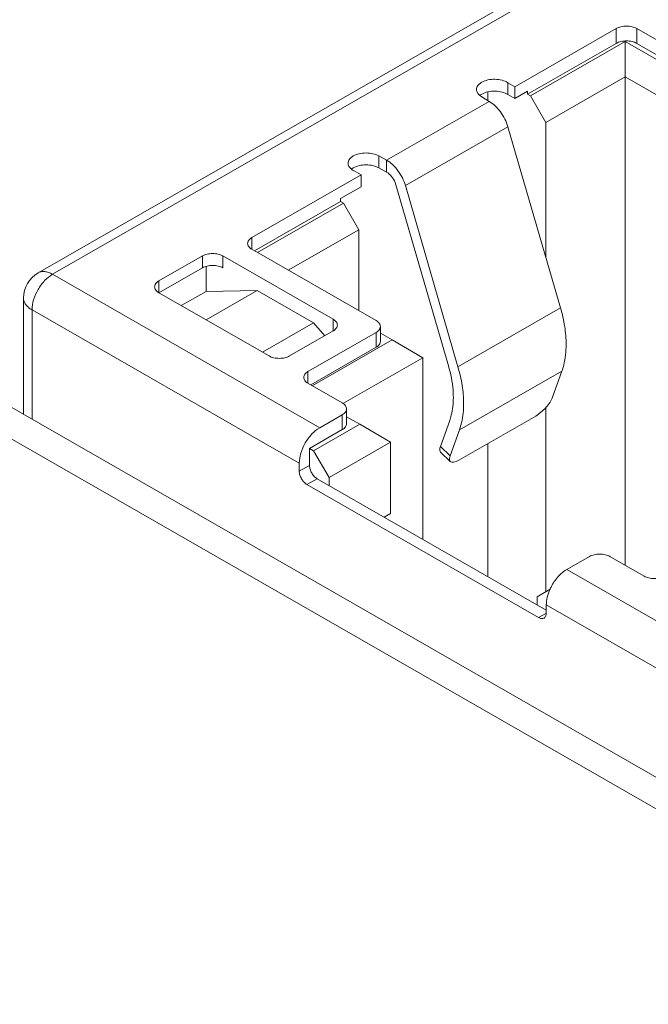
# Model space of a CAD drawing. Header units: centimetres. Extents: x -24.5 to 49.7, y -16.6 to 18.4.
# Tile 164 of 248: x -13.047 to -12.438, y -5.229 to -4.275. Entities that reach past the tile are written whole.
import ezdxf

# ---------------------------------------------------------------- set-up
doc = ezdxf.new("R2010")
doc.units = ezdxf.units.CM
doc.header["$MEASUREMENT"] = 0
doc.layers.add('layer 1', color=7, linetype='Continuous')

msp = doc.modelspace()

# ---------------------------------------------------------------- linework, layer by layer
at = {"layer": 'layer 1', "color": 1, "lineweight": 0}
msp.add_open_spline([(24.98821, 18.39808), (24.98821, 18.39808), (24.98821, -16.60193), (24.98821, -16.60193), (24.98821, -16.60193), (-24.51772, -16.60193), (-24.51772, -16.60193), (-24.51772, -16.60193), (-24.51772, 18.39808), (-24.51772, 18.39808), (-24.51772, 18.39808), (24.98821, 18.39808), (24.98821, 18.39808)], degree=3, knots=[0, 0, 0, 0, 0.25, 0.25, 0.25, 0.5, 0.5, 0.5, 0.75, 0.75, 0.75, 1, 1, 1, 1], dxfattribs=at)
at = {"layer": 'layer 1', "color": 5, "lineweight": 0}
msp.add_open_spline([(-23.26688, 17.18067), (-23.26688, 17.18067), (-23.26688, -15.60944), (-23.26688, -15.60944), (-23.26688, -15.60944), (23.98644, -15.60944), (23.98644, -15.60944)], degree=3, knots=[0, 0, 0, 0, 0.5, 0.5, 0.5, 1, 1, 1, 1], dxfattribs=at)
at = {"layer": 'layer 1', "lineweight": 9}
for points in [[(-14.64207, -4.56388), (-14.64207, -4.56388), (-12.898, -3.56352), (-12.898, -3.56352)], [(-12.891, -3.5642), (-12.891, -3.5642), (-14.63508, -4.56456), (-14.63508, -4.56456)], [(-14.2711, -4.77902), (-14.2711, -4.77902), (-12.5171, -3.77296), (-12.5171, -3.77296)], [(-14.24005, -4.79684), (-14.24005, -4.79684), (-12.48604, -3.79077), (-12.48604, -3.79077)], [(-12.4761, -3.81944), (-12.4761, -3.81944), (-14.22018, -4.81981), (-14.22018, -4.81981)], [(-12.23948, -4.06748), (-12.23948, -4.06748), (-13.02954, -4.52064), (-13.02954, -4.52064)], [(-12.2255, -4.06884), (-12.2255, -4.06884), (-13.01555, -4.522), (-13.01555, -4.522)], [(-12.56736, -4.34017), (-12.56736, -4.34017), (-12.46897, -4.28373), (-12.46897, -4.28373)], [(-12.46897, -4.29813), (-12.46897, -4.29813), (-12.46897, -4.28373), (-12.46897, -4.28373)], [(-12.4491, -4.28373), (-12.4491, -4.28373), (-12.4491, -4.29813), (-12.4491, -4.29813)], [(-12.4491, -4.28373), (-12.4491, -4.28373), (-11.8424, -4.63173), (-11.8424, -4.63173)], [(-12.55494, -4.34743), (-12.55494, -4.34743), (-12.46897, -4.29813), (-12.46897, -4.29813)], [(-12.5522, -4.349), (-12.5522, -4.349), (-12.46028, -4.29627), (-12.46028, -4.29627)], [(-12.46028, -4.80401), (-12.46028, -4.80401), (-12.46028, -4.29627), (-12.46028, -4.29627)], [(-12.46028, -4.29627), (-12.46028, -4.29627), (-11.84898, -4.6469), (-11.84898, -4.6469)], [(-12.4491, -4.29813), (-12.4491, -4.29813), (-11.84501, -4.64462), (-11.84501, -4.64462)], [(-12.5373, -4.37482), (-12.5373, -4.37482), (-12.46028, -4.33064), (-12.46028, -4.33064)], [(-12.46028, -4.33064), (-12.46028, -4.33064), (-11.87894, -4.66408), (-11.87894, -4.66408)], [(-12.57405, -4.33633), (-12.57405, -4.33633), (-12.57405, -4.34784), (-12.57405, -4.34784)], [(-12.57405, -4.33633), (-12.57405, -4.33633), (-12.56736, -4.34017), (-12.56736, -4.34017)], [(-12.56736, -4.35168), (-12.56736, -4.35168), (-12.56736, -4.34017), (-12.56736, -4.34017)], [(-12.60105, -4.3485), (-12.60111, -4.34855), (-12.60117, -4.34859), (-12.60122, -4.34864)], [(-12.60119, -4.34876), (-12.60084, -4.34904), (-12.60049, -4.3493), (-12.60012, -4.34954)], [(-12.6008, -4.34831), (-12.60089, -4.34838), (-12.60097, -4.34844), (-12.60105, -4.3485)], [(-12.60012, -4.34954), (-12.59988, -4.34969), (-12.59963, -4.34984), (-12.59938, -4.34999)], [(-12.5922, -4.35442), (-12.5922, -4.35442), (-12.59938, -4.34999), (-12.59938, -4.34999)], [(-12.59344, -4.35365), (-12.59344, -4.35365), (-12.59344, -4.34526), (-12.59344, -4.34526)], [(-12.57405, -4.34784), (-12.57405, -4.34784), (-12.56736, -4.35168), (-12.56736, -4.35168)], [(-12.56736, -4.35168), (-12.56736, -4.35168), (-12.55494, -4.34455), (-12.55494, -4.34455)], [(-12.55494, -4.34743), (-12.55494, -4.34743), (-12.55494, -4.34455), (-12.55494, -4.34455)], [(-12.55494, -4.34743), (-12.55494, -4.34743), (-12.5522, -4.349), (-12.5522, -4.349)], [(-12.5522, -4.349), (-12.5522, -4.349), (-12.5373, -4.37482), (-12.5373, -4.37482)], [(-12.69158, -4.41142), (-12.69158, -4.41142), (-12.5922, -4.35442), (-12.5922, -4.35442)], [(-12.57406, -4.37901), (-12.57406, -4.37901), (-12.67343, -4.43601), (-12.67343, -4.43601)], [(-12.52304, -4.55455), (-12.52304, -4.55455), (-12.57406, -4.37901), (-12.57406, -4.37901)], [(-12.5373, -4.37482), (-12.5373, -4.37482), (-12.5373, -4.50549), (-12.5373, -4.50549)], [(-12.69931, -4.4073), (-12.69931, -4.4073), (-12.69931, -4.41882), (-12.69931, -4.41882)], [(-12.69931, -4.4073), (-12.69931, -4.4073), (-12.69158, -4.41142), (-12.69158, -4.41142)], [(-12.69158, -4.42293), (-12.69158, -4.42293), (-12.69158, -4.41142), (-12.69158, -4.41142)], [(-12.82227, -4.48637), (-12.82227, -4.48637), (-12.71642, -4.42567), (-12.71642, -4.42567)], [(-12.72534, -4.41975), (-12.72547, -4.41984), (-12.72559, -4.41994), (-12.72572, -4.42004)], [(-12.72505, -4.41954), (-12.72514, -4.41961), (-12.72524, -4.41968), (-12.72534, -4.41975)], [(-12.7239, -4.41882), (-12.72429, -4.41903), (-12.72467, -4.41928), (-12.72505, -4.41954)], [(-12.7239, -4.4214), (-12.72365, -4.42156), (-12.72338, -4.4217), (-12.72311, -4.42183)], [(-12.71642, -4.42567), (-12.71642, -4.42567), (-12.72311, -4.42183), (-12.72311, -4.42183)], [(-12.71642, -4.43718), (-12.71642, -4.43718), (-12.71642, -4.42567), (-12.71642, -4.42567)], [(-12.69931, -4.41882), (-12.69931, -4.41882), (-12.69158, -4.42293), (-12.69158, -4.42293)], [(-12.7363, -4.44858), (-12.7363, -4.44858), (-12.71642, -4.43718), (-12.71642, -4.43718)], [(-12.63163, -4.61058), (-12.63163, -4.61058), (-12.68326, -4.43293), (-12.68326, -4.43293)], [(-12.67343, -4.43601), (-12.67343, -4.43601), (-12.62242, -4.61155), (-12.62242, -4.61155)], [(-12.81965, -4.49927), (-12.81965, -4.49927), (-12.7363, -4.45146), (-12.7363, -4.45146)], [(-12.81693, -4.50084), (-12.81693, -4.50084), (-12.73357, -4.45302), (-12.73357, -4.45302)], [(-12.7363, -4.45146), (-12.7363, -4.45146), (-12.7363, -4.44858), (-12.7363, -4.44858)], [(-12.7363, -4.45146), (-12.7363, -4.45146), (-12.73357, -4.45302), (-12.73357, -4.45302)], [(-12.71866, -4.47885), (-12.71866, -4.47885), (-12.73357, -4.45302), (-12.73357, -4.45302)], [(-12.78696, -4.51802), (-12.78696, -4.51802), (-12.71866, -4.47885), (-12.71866, -4.47885)], [(-12.71866, -4.47885), (-12.71866, -4.47885), (-12.71866, -4.5572), (-12.71866, -4.5572)], [(-12.82227, -4.48637), (-12.82227, -4.48637), (-12.82227, -4.49777), (-12.82227, -4.49777)], [(-12.70177, -4.56689), (-12.70177, -4.56689), (-12.82227, -4.49777), (-12.82227, -4.49777)], [(-12.91244, -4.52841), (-12.91244, -4.52841), (-12.87021, -4.50419), (-12.87021, -4.50419)], [(-12.87021, -4.5157), (-12.87021, -4.5157), (-12.87021, -4.50419), (-12.87021, -4.50419)], [(-12.85034, -4.50419), (-12.85034, -4.50419), (-12.85034, -4.5157), (-12.85034, -4.5157)], [(-12.85034, -4.50419), (-12.85034, -4.50419), (-12.74351, -4.56546), (-12.74351, -4.56546)], [(-13.02954, -4.52064), (-13.03827, -4.52565), (-13.04366, -4.53495), (-13.04366, -4.54502)], [(-13.01555, -4.522), (-13.01555, -4.522), (-12.75642, -4.67063), (-12.75642, -4.67063)], [(-12.91244, -4.53993), (-12.91244, -4.53993), (-12.87021, -4.5157), (-12.87021, -4.5157)], [(-12.86673, -4.53853), (-12.86673, -4.53853), (-12.86673, -4.51425), (-12.86673, -4.51425)], [(-12.91244, -4.52841), (-12.91244, -4.52841), (-12.91244, -4.53993), (-12.91244, -4.53993)], [(-12.80562, -4.60109), (-12.80562, -4.60109), (-12.91244, -4.53981), (-12.91244, -4.53981)], [(-12.89071, -4.55228), (-12.89071, -4.55228), (-12.86673, -4.53853), (-12.86673, -4.53853)], [(-12.81704, -4.53767), (-12.81704, -4.53767), (-12.86673, -4.53853), (-12.86673, -4.53853)], [(-12.86661, -4.5661), (-12.86661, -4.5661), (-12.81704, -4.53767), (-12.81704, -4.53767)], [(-12.81704, -4.53767), (-12.81704, -4.53767), (-12.76239, -4.56902), (-12.76239, -4.56902)], [(-13.04366, -4.54502), (-13.04366, -4.54502), (-13.04366, -4.65774), (-13.04366, -4.65774)], [(-13.03542, -4.55643), (-13.03542, -4.55643), (-13.03542, -4.66246), (-13.03542, -4.66246)], [(-12.7763, -4.70506), (-12.7763, -4.70506), (-13.03542, -4.55643), (-13.03542, -4.55643)], [(-12.62242, -4.61155), (-12.62242, -4.61155), (-12.52304, -4.55455), (-12.52304, -4.55455)], [(-12.81195, -4.59745), (-12.81195, -4.59745), (-12.76239, -4.56902), (-12.76239, -4.56902)], [(-12.75164, -4.58153), (-12.75164, -4.58153), (-12.76239, -4.56902), (-12.76239, -4.56902)], [(-12.74351, -4.57697), (-12.74351, -4.57697), (-12.74351, -4.56546), (-12.74351, -4.56546)], [(-12.74351, -4.57686), (-12.74351, -4.57686), (-12.78574, -4.60109), (-12.78574, -4.60109)], [(-12.76786, -4.61619), (-12.76786, -4.61619), (-12.70177, -4.57829), (-12.70177, -4.57829)], [(-12.70177, -4.59268), (-12.70177, -4.59268), (-12.70177, -4.57829), (-12.70177, -4.57829)], [(-12.69765, -4.58698), (-12.69765, -4.58698), (-12.69765, -4.57259), (-12.69765, -4.57259)], [(-12.68636, -4.58555), (-12.68636, -4.58555), (-12.69765, -4.57908), (-12.69765, -4.57908)], [(-12.76376, -4.62994), (-12.76376, -4.62994), (-12.68636, -4.58555), (-12.68636, -4.58555)], [(-12.65655, -4.60282), (-12.65655, -4.60282), (-12.68636, -4.58555), (-12.68636, -4.58555)], [(-12.76525, -4.62909), (-12.76525, -4.62909), (-12.70177, -4.59268), (-12.70177, -4.59268)], [(-12.73355, -4.64698), (-12.73355, -4.64698), (-12.65655, -4.60282), (-12.65655, -4.60282)], [(-12.65655, -4.77879), (-12.65655, -4.77879), (-12.65655, -4.60282), (-12.65655, -4.60282)], [(-12.76786, -4.61619), (-12.76786, -4.61619), (-12.76786, -4.62759), (-12.76786, -4.62759)], [(-12.52167, -4.61585), (-12.52167, -4.61585), (-12.62105, -4.67284), (-12.62105, -4.67284)], [(-12.53065, -4.64091), (-12.53065, -4.64091), (-12.52167, -4.61585), (-12.52167, -4.61585)], [(-12.73456, -4.64669), (-12.73456, -4.64669), (-12.76786, -4.62759), (-12.76786, -4.62759)], [(-13.08406, -4.63457), (-13.08406, -4.63457), (-9.37539, -6.76178), (-9.37539, -6.76178)], [(-13.12951, -4.63898), (-13.12951, -4.63898), (-9.40196, -6.77701), (-9.40196, -6.77701)], [(-12.73044, -4.66678), (-12.73044, -4.66678), (-12.73044, -4.65239), (-12.73044, -4.65239)], [(-12.5373, -4.65102), (-12.5373, -4.65102), (-12.5373, -4.82959), (-12.5373, -4.82959)], [(-12.73456, -4.65809), (-12.73456, -4.65809), (-12.75642, -4.67063), (-12.75642, -4.67063)], [(-12.73456, -4.67248), (-12.73456, -4.67248), (-12.73456, -4.65809), (-12.73456, -4.65809)], [(-12.73044, -4.66002), (-12.73044, -4.66002), (-12.71767, -4.66735), (-12.71767, -4.66735)], [(-12.63942, -4.68877), (-12.63942, -4.68877), (-12.63044, -4.66371), (-12.63044, -4.66371)], [(-12.62165, -4.70207), (-12.62165, -4.70207), (-12.54711, -4.65932), (-12.54711, -4.65932)], [(-12.76637, -4.69072), (-12.76637, -4.69072), (-12.73456, -4.67248), (-12.73456, -4.67248)], [(-12.71767, -4.66735), (-12.71767, -4.66735), (-12.76239, -4.693), (-12.76239, -4.693)], [(-12.71767, -4.66735), (-12.71767, -4.66735), (-12.68785, -4.68461), (-12.68785, -4.68461)], [(-12.62105, -4.67284), (-12.62105, -4.67284), (-12.63003, -4.69791), (-12.63003, -4.69791)], [(-12.68785, -4.68461), (-12.68785, -4.68461), (-12.74748, -4.71881), (-12.74748, -4.71881)], [(-12.68785, -4.75369), (-12.68785, -4.75369), (-12.68785, -4.68461), (-12.68785, -4.68461)], [(-12.76637, -4.70717), (-12.76637, -4.70717), (-12.76637, -4.69072), (-12.76637, -4.69072)], [(-12.76637, -4.69072), (-12.76637, -4.69072), (-12.76239, -4.693), (-12.76239, -4.693)], [(-12.76239, -4.693), (-12.76239, -4.693), (-12.74748, -4.71881), (-12.74748, -4.71881)], [(-12.63003, -4.69791), (-12.63003, -4.69791), (-12.63942, -4.68877), (-12.63942, -4.68877)], [(-12.63925, -4.69424), (-12.63925, -4.69424), (-12.62985, -4.70338), (-12.62985, -4.70338)], [(-12.59344, -4.81499), (-12.59344, -4.81499), (-12.59344, -4.68589), (-12.59344, -4.68589)], [(-12.7763, -4.70506), (-12.7763, -4.70506), (-12.7763, -4.71287), (-12.7763, -4.71287)], [(-12.7763, -4.71287), (-12.7763, -4.71287), (-12.76637, -4.70717), (-12.76637, -4.70717)], [(-12.75891, -4.72008), (-12.75891, -4.72008), (-12.76885, -4.72578), (-12.76885, -4.72578)], [(-12.5368, -4.84748), (-12.5368, -4.84748), (-12.75891, -4.72008), (-12.75891, -4.72008)], [(-12.74748, -4.72664), (-12.74748, -4.72664), (-12.74748, -4.71881), (-12.74748, -4.71881)], [(-12.54425, -4.85461), (-12.54425, -4.85461), (-12.76885, -4.72578), (-12.76885, -4.72578)], [(-12.69409, -4.75727), (-12.69409, -4.75727), (-12.68785, -4.75369), (-12.68785, -4.75369)], [(-12.49506, -4.79546), (-12.49506, -4.79546), (-12.51693, -4.808), (-12.51693, -4.808)], [(-12.44189, -4.81456), (-12.44189, -4.81456), (-12.47519, -4.79546), (-12.47519, -4.79546)], [(-12.51693, -4.808), (-12.51693, -4.808), (-12.2578, -4.95663), (-12.2578, -4.95663)], [(-12.54574, -4.83453), (-12.54574, -4.83453), (-12.53317, -4.82717), (-12.53317, -4.82717)], [(-12.533, -4.8267), (-12.53307, -4.82686), (-12.53314, -4.827), (-12.53321, -4.82716)], [(-12.5322, -4.82505), (-12.53248, -4.8256), (-12.53274, -4.82615), (-12.533, -4.8267)], [(-12.54574, -4.84235), (-12.54574, -4.84235), (-12.54574, -4.83453), (-12.54574, -4.83453)], [(-12.5368, -4.85024), (-12.5368, -4.85024), (-12.5368, -4.84243), (-12.5368, -4.84243)], [(-12.27768, -4.99106), (-12.27768, -4.99106), (-12.5368, -4.84243), (-12.5368, -4.84243)], [(-12.54425, -4.85461), (-12.54425, -4.85461), (-12.53676, -4.8503), (-12.53676, -4.8503)]]:
    msp.add_open_spline(points, degree=3, dxfattribs=at)
for points, knots in [([(-12.4491, -4.28373), (-12.45051, -4.28293), (-12.45207, -4.28236), (-12.45366, -4.28198), (-12.45543, -4.28157), (-12.45723, -4.28137), (-12.45904, -4.28137), (-12.46084, -4.28137), (-12.46265, -4.28157), (-12.46441, -4.28198), (-12.466, -4.28236), (-12.46756, -4.28293), (-12.46897, -4.28373)], [0, 0, 0, 0, 0.25, 0.25, 0.25, 0.5, 0.5, 0.5, 0.75, 0.75, 0.75, 1, 1, 1, 1]), ([(-12.46897, -4.29813), (-12.46756, -4.29732), (-12.466, -4.29676), (-12.46441, -4.29638), (-12.46265, -4.29596), (-12.46084, -4.29576), (-12.45904, -4.29576), (-12.45723, -4.29576), (-12.45543, -4.29596), (-12.45366, -4.29638), (-12.45207, -4.29676), (-12.45051, -4.29732), (-12.4491, -4.29813)], [0, 0, 0, 0, 0.25, 0.25, 0.25, 0.5, 0.5, 0.5, 0.75, 0.75, 0.75, 1, 1, 1, 1]), ([(-12.59938, -4.33588), (-12.60015, -4.33632), (-12.60087, -4.33682), (-12.60155, -4.33739), (-12.60214, -4.3379), (-12.60269, -4.33848), (-12.60316, -4.33911), (-12.60356, -4.33969), (-12.60391, -4.34032), (-12.60414, -4.34098), (-12.60436, -4.34161), (-12.60448, -4.34227), (-12.60448, -4.34293)], [0, 0, 0, 0, 0.25, 0.25, 0.25, 0.5, 0.5, 0.5, 0.75, 0.75, 0.75, 1, 1, 1, 1]), ([(-12.57405, -4.33633), (-12.57577, -4.33521), (-12.5777, -4.33443), (-12.57969, -4.3339), (-12.58193, -4.3333), (-12.58424, -4.333), (-12.58655, -4.33296), (-12.58888, -4.33292), (-12.59121, -4.33314), (-12.59349, -4.33365), (-12.59555, -4.33413), (-12.59756, -4.33484), (-12.59938, -4.33588)], [0, 0, 0, 0, 0.25, 0.25, 0.25, 0.5, 0.5, 0.5, 0.75, 0.75, 0.75, 1, 1, 1, 1]), ([(-12.60448, -4.34293), (-12.60448, -4.34399), (-12.60415, -4.34506), (-12.60363, -4.34599), (-12.60303, -4.34708), (-12.60215, -4.348), (-12.60119, -4.34876)], [0, 0, 0, 0, 0.5, 0.5, 0.5, 1, 1, 1, 1]), ([(-12.6008, -4.34831), (-12.6007, -4.34824), (-12.60058, -4.34815), (-12.60046, -4.34807), (-12.60011, -4.34783), (-12.59975, -4.3476), (-12.59938, -4.34739)], [0, 0, 0, 0, 0.5, 0.5, 0.5, 1, 1, 1, 1]), ([(-12.59938, -4.34739), (-12.59756, -4.34635), (-12.59555, -4.34564), (-12.59349, -4.34517), (-12.59121, -4.34465), (-12.58888, -4.34443), (-12.58655, -4.34448), (-12.58424, -4.34452), (-12.58193, -4.34481), (-12.57969, -4.34542), (-12.5777, -4.34595), (-12.57577, -4.34673), (-12.57405, -4.34784)], [0, 0, 0, 0, 0.25, 0.25, 0.25, 0.5, 0.5, 0.5, 0.75, 0.75, 0.75, 1, 1, 1, 1]), ([(-12.57406, -4.37901), (-12.5748, -4.37644), (-12.5758, -4.37394), (-12.57699, -4.37154), (-12.57821, -4.36911), (-12.57964, -4.36677), (-12.58126, -4.36457), (-12.58282, -4.36246), (-12.58455, -4.36048), (-12.58648, -4.35869), (-12.58823, -4.35707), (-12.59013, -4.3556), (-12.5922, -4.35442)], [0, 0, 0, 0, 0.25, 0.25, 0.25, 0.5, 0.5, 0.5, 0.75, 0.75, 0.75, 1, 1, 1, 1]), ([(-12.7239, -4.4073), (-12.72467, -4.40773), (-12.72539, -4.40824), (-12.72607, -4.40881), (-12.72666, -4.40932), (-12.72721, -4.4099), (-12.72767, -4.41054), (-12.72809, -4.41111), (-12.72843, -4.41174), (-12.72866, -4.41241), (-12.72888, -4.41303), (-12.729, -4.41369), (-12.729, -4.41435)], [0, 0, 0, 0, 0.25, 0.25, 0.25, 0.5, 0.5, 0.5, 0.75, 0.75, 0.75, 1, 1, 1, 1]), ([(-12.69931, -4.4073), (-12.70106, -4.4063), (-12.70298, -4.4056), (-12.70495, -4.40514), (-12.70713, -4.40462), (-12.70937, -4.40438), (-12.7116, -4.40438), (-12.71384, -4.40438), (-12.71607, -4.40462), (-12.71826, -4.40513), (-12.72023, -4.4056), (-12.72215, -4.4063), (-12.7239, -4.4073)], [0, 0, 0, 0, 0.25, 0.25, 0.25, 0.5, 0.5, 0.5, 0.75, 0.75, 0.75, 1, 1, 1, 1]), ([(-12.729, -4.41435), (-12.729, -4.41541), (-12.72867, -4.41648), (-12.72815, -4.41742), (-12.72755, -4.41851), (-12.72667, -4.41942), (-12.72571, -4.42019)], [0, 0, 0, 0, 0.5, 0.5, 0.5, 1, 1, 1, 1]), ([(-12.7239, -4.41882), (-12.72215, -4.41781), (-12.72023, -4.41712), (-12.71826, -4.41665), (-12.71607, -4.41613), (-12.71384, -4.41589), (-12.7116, -4.41589), (-12.70937, -4.41589), (-12.70713, -4.41613), (-12.70495, -4.41665), (-12.70298, -4.41712), (-12.70106, -4.41781), (-12.69931, -4.41882)], [0, 0, 0, 0, 0.25, 0.25, 0.25, 0.5, 0.5, 0.5, 0.75, 0.75, 0.75, 1, 1, 1, 1]), ([(-12.69158, -4.41142), (-12.68952, -4.4126), (-12.68761, -4.41407), (-12.68586, -4.41569), (-12.68393, -4.41748), (-12.6822, -4.41946), (-12.68064, -4.42157), (-12.67901, -4.42377), (-12.67759, -4.4261), (-12.67637, -4.42855), (-12.67518, -4.43094), (-12.67418, -4.43344), (-12.67343, -4.43601)], [0, 0, 0, 0, 0.25, 0.25, 0.25, 0.5, 0.5, 0.5, 0.75, 0.75, 0.75, 1, 1, 1, 1]), ([(-12.72571, -4.42019), (-12.72557, -4.4203), (-12.72543, -4.4204), (-12.72529, -4.42051), (-12.72484, -4.42083), (-12.72438, -4.42113), (-12.7239, -4.4214)], [0, 0, 0, 0, 0.5, 0.5, 0.5, 1, 1, 1, 1]), ([(-12.68326, -4.43293), (-12.68416, -4.43081), (-12.68536, -4.42882), (-12.68685, -4.42704), (-12.6882, -4.42541), (-12.68977, -4.42397), (-12.69158, -4.42293)], [0, 0, 0, 0, 0.5, 0.5, 0.5, 1, 1, 1, 1]), ([(-12.82227, -4.48637), (-12.82288, -4.48673), (-12.82347, -4.48713), (-12.82401, -4.4876), (-12.82449, -4.48801), (-12.82494, -4.48847), (-12.82531, -4.48899), (-12.82565, -4.48945), (-12.82592, -4.48996), (-12.82611, -4.4905), (-12.82629, -4.491), (-12.82638, -4.49154), (-12.82638, -4.49207)], [0, 0, 0, 0, 0.25, 0.25, 0.25, 0.5, 0.5, 0.5, 0.75, 0.75, 0.75, 1, 1, 1, 1]), ([(-12.82638, -4.49207), (-12.82638, -4.49261), (-12.82629, -4.49314), (-12.82611, -4.49365), (-12.82592, -4.49419), (-12.82565, -4.49469), (-12.82531, -4.49516), (-12.82494, -4.49567), (-12.82449, -4.49613), (-12.82401, -4.49655), (-12.82347, -4.49701), (-12.82288, -4.49742), (-12.82227, -4.49777)], [0, 0, 0, 0, 0.25, 0.25, 0.25, 0.5, 0.5, 0.5, 0.75, 0.75, 0.75, 1, 1, 1, 1]), ([(-12.85034, -4.50419), (-12.85175, -4.50338), (-12.8533, -4.50282), (-12.8549, -4.50244), (-12.85666, -4.50202), (-12.85847, -4.50183), (-12.86028, -4.50183), (-12.86208, -4.50183), (-12.86389, -4.50202), (-12.86565, -4.50244), (-12.86725, -4.50282), (-12.8688, -4.50338), (-12.87021, -4.50419)], [0, 0, 0, 0, 0.25, 0.25, 0.25, 0.5, 0.5, 0.5, 0.75, 0.75, 0.75, 1, 1, 1, 1]), ([(-12.87021, -4.5157), (-12.8688, -4.51489), (-12.86725, -4.51433), (-12.86565, -4.51395), (-12.86389, -4.51353), (-12.86208, -4.51334), (-12.86028, -4.51334), (-12.85847, -4.51334), (-12.85666, -4.51353), (-12.8549, -4.51395), (-12.8533, -4.51433), (-12.85175, -4.51489), (-12.85034, -4.5157)], [0, 0, 0, 0, 0.25, 0.25, 0.25, 0.5, 0.5, 0.5, 0.75, 0.75, 0.75, 1, 1, 1, 1]), ([(-13.01555, -4.522), (-13.01838, -4.52362), (-13.02091, -4.52574), (-13.02316, -4.52811), (-13.02565, -4.53074), (-13.0278, -4.53367), (-13.02961, -4.53681), (-13.03141, -4.53993), (-13.03288, -4.54326), (-13.03391, -4.54674), (-13.03485, -4.54989), (-13.03542, -4.55316), (-13.03542, -4.55643)], [0, 0, 0, 0, 0.25, 0.25, 0.25, 0.5, 0.5, 0.5, 0.75, 0.75, 0.75, 1, 1, 1, 1]), ([(-13.02954, -4.52064), (-13.02861, -4.52011), (-13.02758, -4.51974), (-13.02654, -4.51953), (-13.02541, -4.51931), (-13.02425, -4.51928), (-13.02311, -4.51939), (-13.02185, -4.51951), (-13.0206, -4.51982), (-13.0194, -4.52023), (-13.01806, -4.52069), (-13.01677, -4.5213), (-13.01555, -4.522)], [0, 0, 0, 0, 0.25, 0.25, 0.25, 0.5, 0.5, 0.5, 0.75, 0.75, 0.75, 1, 1, 1, 1]), ([(-12.91244, -4.52841), (-12.91306, -4.52877), (-12.91365, -4.52917), (-12.91419, -4.52963), (-12.91468, -4.53005), (-12.91512, -4.53051), (-12.91549, -4.53102), (-12.91583, -4.53149), (-12.91611, -4.532), (-12.91629, -4.53254), (-12.91647, -4.53305), (-12.91656, -4.53358), (-12.91656, -4.53411)], [0, 0, 0, 0, 0.25, 0.25, 0.25, 0.5, 0.5, 0.5, 0.75, 0.75, 0.75, 1, 1, 1, 1]), ([(-12.91656, -4.53411), (-12.91656, -4.53464), (-12.91647, -4.53518), (-12.91629, -4.53568), (-12.91611, -4.53622), (-12.91583, -4.53673), (-12.91549, -4.53719), (-12.91512, -4.53771), (-12.91468, -4.53818), (-12.91419, -4.53859), (-12.91365, -4.53906), (-12.91306, -4.53946), (-12.91244, -4.53981)], [0, 0, 0, 0, 0.25, 0.25, 0.25, 0.5, 0.5, 0.5, 0.75, 0.75, 0.75, 1, 1, 1, 1]), ([(-13.03542, -4.55643), (-13.03666, -4.55572), (-13.03783, -4.55491), (-13.03892, -4.55398), (-13.03989, -4.55315), (-13.04077, -4.55222), (-13.04152, -4.55119), (-13.04219, -4.55026), (-13.04275, -4.54925), (-13.04312, -4.54817), (-13.04347, -4.54716), (-13.04366, -4.54609), (-13.04366, -4.54502)], [0, 0, 0, 0, 0.25, 0.25, 0.25, 0.5, 0.5, 0.5, 0.75, 0.75, 0.75, 1, 1, 1, 1]), ([(-12.51761, -4.59004), (-12.51761, -4.58426), (-12.5181, -4.57848), (-12.51898, -4.57276), (-12.51992, -4.56661), (-12.5213, -4.56052), (-12.52304, -4.55455)], [0, 0, 0, 0, 0.5, 0.5, 0.5, 1, 1, 1, 1]), ([(-12.73939, -4.57116), (-12.73939, -4.57063), (-12.73949, -4.57009), (-12.73966, -4.56959), (-12.73985, -4.56905), (-12.74013, -4.56854), (-12.74046, -4.56808), (-12.74083, -4.56756), (-12.74128, -4.5671), (-12.74176, -4.56668), (-12.7423, -4.56622), (-12.74289, -4.56581), (-12.74351, -4.56546)], [0, 0, 0, 0, 0.25, 0.25, 0.25, 0.5, 0.5, 0.5, 0.75, 0.75, 0.75, 1, 1, 1, 1]), ([(-12.70177, -4.56689), (-12.70115, -4.56724), (-12.70056, -4.56764), (-12.70002, -4.56811), (-12.69954, -4.56852), (-12.69909, -4.56898), (-12.69872, -4.5695), (-12.69839, -4.56997), (-12.6981, -4.57047), (-12.69792, -4.57101), (-12.69775, -4.57152), (-12.69765, -4.57205), (-12.69765, -4.57259)], [0, 0, 0, 0, 0.25, 0.25, 0.25, 0.5, 0.5, 0.5, 0.75, 0.75, 0.75, 1, 1, 1, 1]), ([(-12.74351, -4.57686), (-12.74289, -4.57651), (-12.7423, -4.5761), (-12.74176, -4.57564), (-12.74128, -4.57522), (-12.74083, -4.57476), (-12.74046, -4.57425), (-12.74013, -4.57378), (-12.73985, -4.57328), (-12.73966, -4.57274), (-12.73949, -4.57223), (-12.73939, -4.5717), (-12.73939, -4.57116)], [0, 0, 0, 0, 0.25, 0.25, 0.25, 0.5, 0.5, 0.5, 0.75, 0.75, 0.75, 1, 1, 1, 1]), ([(-12.69765, -4.57259), (-12.69765, -4.57312), (-12.69775, -4.57366), (-12.69792, -4.57416), (-12.6981, -4.5747), (-12.69839, -4.57521), (-12.69872, -4.57567), (-12.69909, -4.57619), (-12.69954, -4.57665), (-12.70002, -4.57706), (-12.70056, -4.57753), (-12.70115, -4.57793), (-12.70177, -4.57829)], [0, 0, 0, 0, 0.25, 0.25, 0.25, 0.5, 0.5, 0.5, 0.75, 0.75, 0.75, 1, 1, 1, 1]), ([(-12.70177, -4.59268), (-12.70115, -4.59232), (-12.70056, -4.59192), (-12.70002, -4.59146), (-12.69954, -4.59104), (-12.69909, -4.59058), (-12.69872, -4.59006), (-12.69839, -4.58959), (-12.6981, -4.58909), (-12.69792, -4.58855), (-12.69775, -4.58804), (-12.69765, -4.58751), (-12.69765, -4.58698)], [0, 0, 0, 0, 0.25, 0.25, 0.25, 0.5, 0.5, 0.5, 0.75, 0.75, 0.75, 1, 1, 1, 1]), ([(-12.52167, -4.61585), (-12.52098, -4.61393), (-12.5204, -4.61198), (-12.5199, -4.60999), (-12.51827, -4.60349), (-12.51761, -4.59673), (-12.51761, -4.59004)], [0, 0, 0, 0, 0.5, 0.5, 0.5, 1, 1, 1, 1]), ([(-12.80562, -4.60109), (-12.80421, -4.6019), (-12.80265, -4.60245), (-12.80106, -4.60283), (-12.79929, -4.60325), (-12.79749, -4.60344), (-12.79568, -4.60344), (-12.79387, -4.60344), (-12.79206, -4.60325), (-12.7903, -4.60283), (-12.78871, -4.60245), (-12.78715, -4.6019), (-12.78574, -4.60109)], [0, 0, 0, 0, 0.25, 0.25, 0.25, 0.5, 0.5, 0.5, 0.75, 0.75, 0.75, 1, 1, 1, 1]), ([(-12.76786, -4.61619), (-12.76847, -4.61654), (-12.76906, -4.61695), (-12.7696, -4.61741), (-12.77008, -4.61783), (-12.77053, -4.61829), (-12.7709, -4.61881), (-12.77124, -4.61927), (-12.77152, -4.61978), (-12.7717, -4.62032), (-12.77187, -4.62082), (-12.77197, -4.62136), (-12.77197, -4.62189)], [0, 0, 0, 0, 0.25, 0.25, 0.25, 0.5, 0.5, 0.5, 0.75, 0.75, 0.75, 1, 1, 1, 1]), ([(-12.62692, -4.64134), (-12.62692, -4.63889), (-12.62703, -4.63644), (-12.62722, -4.63399), (-12.62784, -4.62606), (-12.62941, -4.6182), (-12.63163, -4.61058)], [0, 0, 0, 0, 0.5, 0.5, 0.5, 1, 1, 1, 1]), ([(-12.62242, -4.61155), (-12.62068, -4.61753), (-12.6193, -4.6236), (-12.61835, -4.62977), (-12.61748, -4.63548), (-12.61698, -4.64126), (-12.61698, -4.64704)], [0, 0, 0, 0, 0.5, 0.5, 0.5, 1, 1, 1, 1]), ([(-12.77197, -4.62189), (-12.77197, -4.62242), (-12.77187, -4.62296), (-12.7717, -4.62346), (-12.77152, -4.62401), (-12.77124, -4.62451), (-12.7709, -4.62498), (-12.77053, -4.6255), (-12.77008, -4.62596), (-12.7696, -4.62637), (-12.76906, -4.62684), (-12.76847, -4.62724), (-12.76786, -4.62759)], [0, 0, 0, 0, 0.25, 0.25, 0.25, 0.5, 0.5, 0.5, 0.75, 0.75, 0.75, 1, 1, 1, 1]), ([(-12.73456, -4.64669), (-12.73394, -4.64704), (-12.73335, -4.64745), (-12.73281, -4.64791), (-12.73233, -4.64833), (-12.73188, -4.64879), (-12.73151, -4.6493), (-12.73118, -4.64977), (-12.7309, -4.65027), (-12.73072, -4.65081), (-12.73054, -4.65132), (-12.73044, -4.65185), (-12.73044, -4.65239)], [0, 0, 0, 0, 0.25, 0.25, 0.25, 0.5, 0.5, 0.5, 0.75, 0.75, 0.75, 1, 1, 1, 1]), ([(-12.63044, -4.66371), (-12.62984, -4.66204), (-12.62934, -4.66035), (-12.62891, -4.65863), (-12.6275, -4.653), (-12.62692, -4.64715), (-12.62692, -4.64134)], [0, 0, 0, 0, 0.5, 0.5, 0.5, 1, 1, 1, 1]), ([(-12.61698, -4.64704), (-12.61698, -4.64938), (-12.61706, -4.65171), (-12.61724, -4.65405), (-12.61772, -4.66043), (-12.61889, -4.66683), (-12.62105, -4.67284)], [0, 0, 0, 0, 0.5, 0.5, 0.5, 1, 1, 1, 1]), ([(-12.53065, -4.64091), (-12.53126, -4.64262), (-12.53215, -4.64424), (-12.53314, -4.64577), (-12.53434, -4.64762), (-12.53569, -4.64935), (-12.53715, -4.65098), (-12.53867, -4.65268), (-12.54031, -4.65427), (-12.54206, -4.65573), (-12.54364, -4.65707), (-12.54532, -4.65829), (-12.54711, -4.65932)], [0, 0, 0, 0, 0.25, 0.25, 0.25, 0.5, 0.5, 0.5, 0.75, 0.75, 0.75, 1, 1, 1, 1]), ([(-12.73044, -4.65239), (-12.73044, -4.65292), (-12.73054, -4.65346), (-12.73072, -4.65396), (-12.7309, -4.6545), (-12.73118, -4.65501), (-12.73151, -4.65547), (-12.73188, -4.65599), (-12.73233, -4.65645), (-12.73281, -4.65686), (-12.73335, -4.65733), (-12.73394, -4.65774), (-12.73456, -4.65809)], [0, 0, 0, 0, 0.25, 0.25, 0.25, 0.5, 0.5, 0.5, 0.75, 0.75, 0.75, 1, 1, 1, 1]), ([(-12.7763, -4.70506), (-12.7763, -4.70179), (-12.77572, -4.69852), (-12.77478, -4.69537), (-12.77375, -4.69189), (-12.77229, -4.68856), (-12.77048, -4.68544), (-12.76867, -4.6823), (-12.76653, -4.67937), (-12.76403, -4.67674), (-12.76178, -4.67437), (-12.75925, -4.67225), (-12.75642, -4.67063)], [0, 0, 0, 0, 0.25, 0.25, 0.25, 0.5, 0.5, 0.5, 0.75, 0.75, 0.75, 1, 1, 1, 1]), ([(-12.73456, -4.67248), (-12.73394, -4.67213), (-12.73335, -4.67172), (-12.73281, -4.67126), (-12.73233, -4.67084), (-12.73188, -4.67038), (-12.73151, -4.66986), (-12.73118, -4.6694), (-12.7309, -4.66889), (-12.73072, -4.66835), (-12.73054, -4.66785), (-12.73044, -4.66731), (-12.73044, -4.66678)], [0, 0, 0, 0, 0.25, 0.25, 0.25, 0.5, 0.5, 0.5, 0.75, 0.75, 0.75, 1, 1, 1, 1]), ([(-12.63942, -4.68877), (-12.63963, -4.68935), (-12.63981, -4.68995), (-12.63992, -4.69055), (-12.64, -4.69094), (-12.64005, -4.69133), (-12.64006, -4.69173), (-12.64008, -4.69207), (-12.64006, -4.69241), (-12.64, -4.69274), (-12.63989, -4.6933), (-12.63965, -4.69385), (-12.63925, -4.69424)], [0, 0, 0, 0, 0.25, 0.25, 0.25, 0.5, 0.5, 0.5, 0.75, 0.75, 0.75, 1, 1, 1, 1]), ([(-12.62985, -4.70338), (-12.63011, -4.70312), (-12.63031, -4.70281), (-12.63044, -4.70246), (-12.63068, -4.70184), (-12.6307, -4.70116), (-12.63065, -4.70049), (-12.63056, -4.6996), (-12.63033, -4.69875), (-12.63003, -4.69791)], [0, 0, 0, 0, 0.333333, 0.333333, 0.333333, 0.666667, 0.666667, 0.666667, 1, 1, 1, 1]), ([(-12.62165, -4.70207), (-12.62251, -4.70256), (-12.6234, -4.70301), (-12.62432, -4.70338), (-12.62507, -4.70367), (-12.62585, -4.70392), (-12.62665, -4.70404), (-12.62727, -4.70415), (-12.62791, -4.70418), (-12.62853, -4.70404), (-12.62901, -4.70394), (-12.6295, -4.70372), (-12.62985, -4.70338)], [0, 0, 0, 0, 0.25, 0.25, 0.25, 0.5, 0.5, 0.5, 0.75, 0.75, 0.75, 1, 1, 1, 1]), ([(-12.7763, -4.71287), (-12.7763, -4.7141), (-12.77608, -4.71532), (-12.77573, -4.7165), (-12.77535, -4.71781), (-12.7748, -4.71905), (-12.77412, -4.72023), (-12.77344, -4.7214), (-12.77263, -4.7225), (-12.7717, -4.72349), (-12.77086, -4.72438), (-12.76991, -4.72517), (-12.76885, -4.72578)], [0, 0, 0, 0, 0.25, 0.25, 0.25, 0.5, 0.5, 0.5, 0.75, 0.75, 0.75, 1, 1, 1, 1]), ([(-12.75891, -4.72008), (-12.75996, -4.71948), (-12.76092, -4.71867), (-12.76176, -4.71779), (-12.7627, -4.7168), (-12.7635, -4.7157), (-12.76418, -4.71453), (-12.76485, -4.71335), (-12.76541, -4.7121), (-12.7658, -4.7108), (-12.76615, -4.70962), (-12.76637, -4.70839), (-12.76637, -4.70717)], [0, 0, 0, 0, 0.25, 0.25, 0.25, 0.5, 0.5, 0.5, 0.75, 0.75, 0.75, 1, 1, 1, 1]), ([(-12.49506, -4.79546), (-12.49365, -4.79465), (-12.49209, -4.79409), (-12.4905, -4.79371), (-12.48873, -4.79329), (-12.48693, -4.7931), (-12.48512, -4.7931), (-12.48332, -4.7931), (-12.48151, -4.79329), (-12.47975, -4.79371), (-12.47816, -4.79409), (-12.4766, -4.79465), (-12.47519, -4.79546)], [0, 0, 0, 0, 0.25, 0.25, 0.25, 0.5, 0.5, 0.5, 0.75, 0.75, 0.75, 1, 1, 1, 1]), ([(-12.51693, -4.808), (-12.5201, -4.80981), (-12.52291, -4.81227), (-12.52536, -4.81501), (-12.52808, -4.81805), (-12.53036, -4.82144), (-12.5322, -4.82505)], [0, 0, 0, 0, 0.5, 0.5, 0.5, 1, 1, 1, 1]), ([(-12.44189, -4.81456), (-12.44048, -4.81537), (-12.43893, -4.81592), (-12.43733, -4.8163), (-12.43557, -4.81672), (-12.43376, -4.81691), (-12.43196, -4.81691), (-12.43015, -4.81691), (-12.42834, -4.81672), (-12.42658, -4.8163), (-12.42499, -4.81592), (-12.42343, -4.81537), (-12.42202, -4.81456)], [0, 0, 0, 0, 0.25, 0.25, 0.25, 0.5, 0.5, 0.5, 0.75, 0.75, 0.75, 1, 1, 1, 1]), ([(-12.53321, -4.82716), (-12.53433, -4.82967), (-12.53525, -4.83229), (-12.53588, -4.83497), (-12.53645, -4.83742), (-12.5368, -4.83992), (-12.5368, -4.84243)], [0, 0, 0, 0, 0.5, 0.5, 0.5, 1, 1, 1, 1]), ([(-12.54425, -4.85461), (-12.54379, -4.85487), (-12.54331, -4.85509), (-12.54281, -4.85527), (-12.54236, -4.85542), (-12.54189, -4.85553), (-12.54142, -4.85558), (-12.54099, -4.85562), (-12.54056, -4.85561), (-12.54014, -4.85553), (-12.53974, -4.85545), (-12.53936, -4.85531), (-12.53901, -4.85511)], [0, 0, 0, 0, 0.25, 0.25, 0.25, 0.5, 0.5, 0.5, 0.75, 0.75, 0.75, 1, 1, 1, 1]), ([(-12.53901, -4.85511), (-12.53866, -4.85491), (-12.53834, -4.85465), (-12.53807, -4.85434), (-12.53778, -4.85401), (-12.53755, -4.85364), (-12.53738, -4.85323), (-12.53717, -4.8528), (-12.53704, -4.85233), (-12.53695, -4.85185), (-12.53684, -4.85132), (-12.5368, -4.85078), (-12.5368, -4.85024)], [0, 0, 0, 0, 0.25, 0.25, 0.25, 0.5, 0.5, 0.5, 0.75, 0.75, 0.75, 1, 1, 1, 1])]:
    msp.add_open_spline(points, degree=3, knots=knots, dxfattribs=at)

doc.saveas('drawing.dxf')
